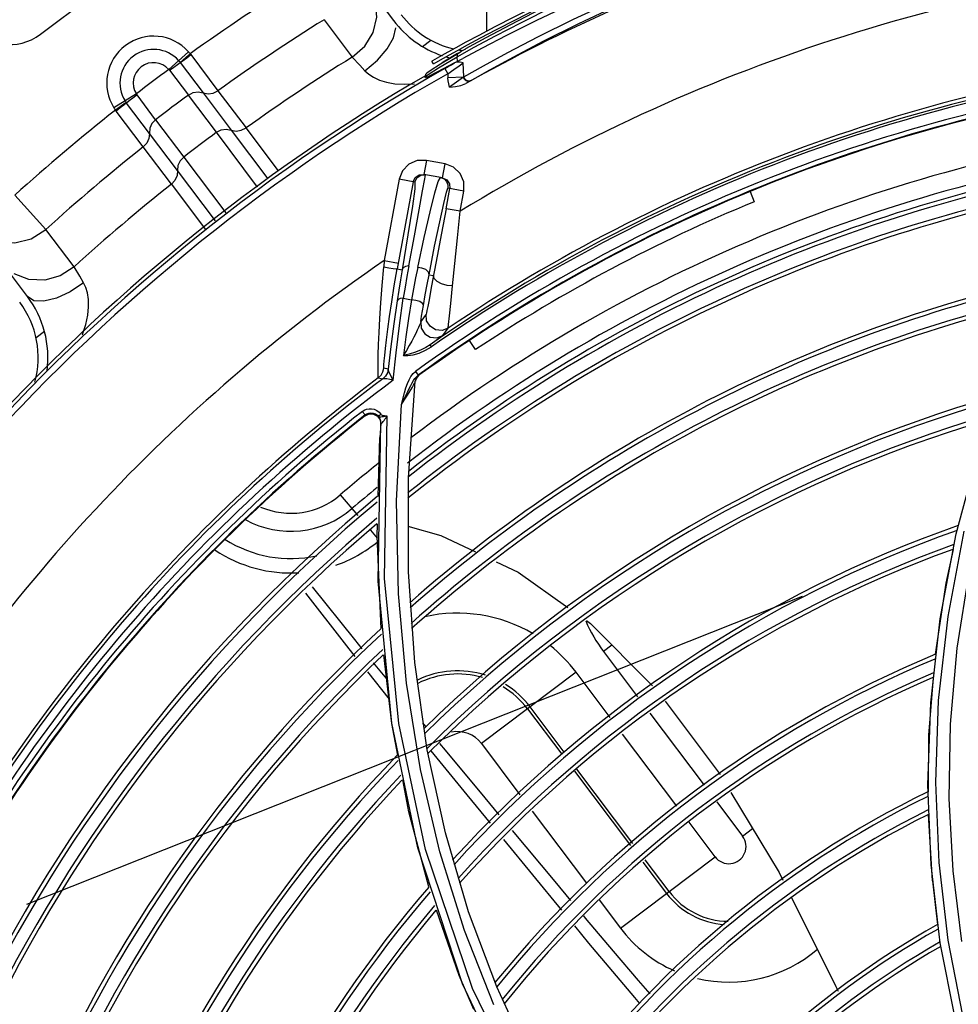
# Model space of a CAD drawing. Extents: x 40.7 to 137.4, y -250.8 to -221.5.
# Tile 160 of 256: x 62.224 to 62.336, y -239.988 to -239.87. Entities that reach past the tile are written whole.
import ezdxf

# ---------------------------------------------------------------- set-up
doc = ezdxf.new("R2010")
doc.units = 0
doc.header["$MEASUREMENT"] = 0
doc.linetypes.add('DASHDOT2', pattern=[0.5, 0.25, -0.125, 0, -0.125])
doc.layers.get('0').update_dxf_attribs({"linetype": 'CONTINUOUS'})
doc.layers.add('AC-FRIGORÍFICA', color=20, linetype='DASHDOT2')

msp = doc.modelspace()

# ---------------------------------------------------------------- linework, layer by layer
at = {"color": 5}
msp.add_line((62.279638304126, -239.7693612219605), (62.279638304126, -239.8713705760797), dxfattribs=at)
at = {"color": 6, "linetype": 'Continuous'}
for p, q in [((62.24956679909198, -239.8449438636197), (62.26850544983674, -239.8700763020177)), ((62.22618794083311, -239.8717328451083), (62.23788776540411, -239.8629163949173)), ((62.26017720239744, -239.869978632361), (62.26354538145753, -239.8744675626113)), ((62.27197382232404, -239.8731973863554), (62.27298178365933, -239.872437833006)), ((62.27717580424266, -239.8726884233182), (62.27595773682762, -239.8733559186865)), ((62.27616452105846, -239.8736601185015), (62.27738842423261, -239.8729896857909)), ((62.2795508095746, -239.8721578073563), (62.27713857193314, -239.8734831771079)), ((62.24157023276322, -239.8759320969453), (62.24393184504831, -239.8738148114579)), ((62.24422234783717, -239.8741668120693), (62.24414132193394, -239.8740609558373)), ((62.24422234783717, -239.8741668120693), (62.2474632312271, -239.8784863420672)), ((62.27414093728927, -239.8752651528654), (62.27628071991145, -239.8739703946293)), ((62.27597405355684, -239.8741658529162), (62.27440587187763, -239.8750967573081)), ((62.27618668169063, -239.8740269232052), (62.27447117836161, -239.8750562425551)), ((62.27520982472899, -239.8741895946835), (62.27616452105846, -239.8736601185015)), ((62.27612306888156, -239.8744168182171), (62.27817749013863, -239.873283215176)), ((62.27628056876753, -239.8739701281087), (62.27656655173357, -239.8738061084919)), ((62.27656655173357, -239.8738061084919), (62.27685537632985, -239.8736422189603)), ((62.27912707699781, -239.8733945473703), (62.27679575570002, -239.8746461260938)), ((62.27685537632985, -239.8736422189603), (62.27715298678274, -239.8734746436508)), ((62.24295054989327, -239.8751129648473), (62.24569861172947, -239.8787375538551)), ((62.26354538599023, -239.8744675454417), (62.26445360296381, -239.875434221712)), ((62.26445360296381, -239.875434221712), (62.26508297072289, -239.8761012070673)), ((62.27291536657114, -239.8760828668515), (62.27414093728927, -239.8752651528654)), ((62.27317147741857, -239.8749151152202), (62.27310157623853, -239.8749533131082)), ((62.27328365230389, -239.8752710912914), (62.27310157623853, -239.8749533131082)), ((62.27328365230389, -239.8752710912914), (62.27357003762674, -239.8751110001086)), ((62.27582474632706, -239.8751650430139), (62.27377559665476, -239.8762456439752)), ((62.27388655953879, -239.8757438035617), (62.27612307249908, -239.8744168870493)), ((62.27440587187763, -239.8750967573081), (62.27423534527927, -239.8752091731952)), ((62.27466988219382, -239.8749385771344), (62.275605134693, -239.8743840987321)), ((62.27544495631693, -239.8753748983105), (62.27582249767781, -239.8751656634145)), ((62.2757227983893, -239.8759461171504), (62.27636038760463, -239.8754983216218)), ((62.27615320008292, -239.8749905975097), (62.27582474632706, -239.8751650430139)), ((62.27615320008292, -239.8749905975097), (62.27612307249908, -239.8744168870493)), ((62.27636038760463, -239.8754983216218), (62.27686332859, -239.8751546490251)), ((62.27695015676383, -239.876808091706), (62.27686332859, -239.8751546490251)), ((62.27695012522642, -239.8768079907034), (62.27928623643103, -239.8754940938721)), ((62.24166528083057, -239.8760424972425), (62.24392186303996, -239.8790096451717)), ((62.27229561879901, -239.8767995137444), (62.27264097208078, -239.8765600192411)), ((62.27234670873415, -239.8765553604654), (62.27229569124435, -239.8767995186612)), ((62.27249698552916, -239.8763784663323), (62.27234670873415, -239.8765553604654)), ((62.27301522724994, -239.8760135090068), (62.2724981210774, -239.8763776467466)), ((62.27377559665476, -239.8762456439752), (62.27260686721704, -239.8768356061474)), ((62.27264097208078, -239.8765600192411), (62.27388655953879, -239.8757438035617)), ((62.27337938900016, -239.8757734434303), (62.27301522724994, -239.8760135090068)), ((62.27464216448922, -239.8758263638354), (62.27500383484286, -239.8764633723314)), ((62.27500376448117, -239.8764632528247), (62.2757227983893, -239.8759461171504)), ((62.27500391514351, -239.8764633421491), (62.27502962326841, -239.8769556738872)), ((62.27230134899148, -239.8769086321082), (62.27229428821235, -239.8767741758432)), ((62.27260686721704, -239.8768356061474), (62.27230297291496, -239.8769395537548)), ((62.2768800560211, -239.8768584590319), (62.27502962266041, -239.8769556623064)), ((62.27695015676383, -239.876808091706), (62.2768800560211, -239.8768584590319)), ((62.27706446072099, -239.877061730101), (62.27695012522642, -239.8768079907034)), ((62.27733462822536, -239.8775438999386), (62.2771650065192, -239.8776416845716)), ((62.27772755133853, -239.8773162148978), (62.27733462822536, -239.8775438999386)), ((62.22463110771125, -239.9031379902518), (62.2056924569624, -239.8780055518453)), ((62.23768446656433, -239.8788603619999), (62.23499831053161, -239.880546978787)), ((62.23999454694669, -239.8819690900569), (62.23776433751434, -239.8789820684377)), ((62.2472868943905, -239.8834745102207), (62.24392207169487, -239.879009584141)), ((62.24569891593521, -239.8787377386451), (62.24906359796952, -239.8832028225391)), ((62.24746318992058, -239.8784863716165), (62.25082844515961, -239.8829526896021)), ((62.23647516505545, -239.8799036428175), (62.23517712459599, -239.8808159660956)), ((62.23924325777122, -239.8836020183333), (62.2365167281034, -239.8799611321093)), ((62.2351771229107, -239.8808159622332), (62.235256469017, -239.8809229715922)), ((62.23851538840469, -239.8852290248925), (62.235256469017, -239.8809229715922)), ((62.23999454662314, -239.8819690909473), (62.24335908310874, -239.886434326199)), ((62.24260806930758, -239.8880674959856), (62.23924334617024, -239.8836023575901)), ((62.25221328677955, -239.8900519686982), (62.24728710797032, -239.8834748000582)), ((62.24906378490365, -239.8832031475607), (62.25345132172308, -239.8890588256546)), ((62.25471817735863, -239.888086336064), (62.25082845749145, -239.8829526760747)), ((62.24188112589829, -239.8896949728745), (62.23851541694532, -239.8852289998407)), ((62.24335913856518, -239.8864347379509), (62.24841285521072, -239.893100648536)), ((62.24717502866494, -239.8940936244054), (62.24260833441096, -239.8880678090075)), ((62.24188116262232, -239.8896949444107), (62.24592754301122, -239.8950943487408)), ((62.22683280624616, -239.8951054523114), (62.22312642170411, -239.890998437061)), ((62.2302194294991, -239.899580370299), (62.22683279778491, -239.8951054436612)), ((62.22667527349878, -239.9073322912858), (62.22566731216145, -239.908091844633))]:
    msp.add_line(p, q, dxfattribs=at)
at = {"color": 155}
for p, q in [((62.27244644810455, -239.8868454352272), (62.27213922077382, -239.8885267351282)), ((62.27467527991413, -239.8872527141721), (62.27244658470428, -239.8868454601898)), ((62.27436818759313, -239.8889340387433), (62.27467541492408, -239.8872527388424)), ((62.26917918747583, -239.8891026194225), (62.2674021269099, -239.8988275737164)), ((62.27086020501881, -239.889409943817), (62.26895560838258, -239.8998341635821)), ((62.27106331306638, -239.8894470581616), (62.26917916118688, -239.8891027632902)), ((62.27157176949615, -239.8885728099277), (62.27213922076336, -239.8885267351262)), ((62.27178462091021, -239.8886062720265), (62.27234148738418, -239.888563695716)), ((62.27436818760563, -239.8889340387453), (62.27213922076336, -239.8885267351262)), ((62.27224476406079, -239.8890578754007), (62.27234148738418, -239.888563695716)), ((62.27387515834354, -239.8893512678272), (62.27414934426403, -239.888894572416)), ((62.27436818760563, -239.8889340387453), (62.27488267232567, -239.889177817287)), ((62.27488267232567, -239.889177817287), (62.27520613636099, -239.8896458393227)), ((62.27520613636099, -239.8896458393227), (62.27525219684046, -239.890212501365)), ((62.27481096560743, -239.8926271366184), (62.27525219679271, -239.8902125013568)), ((62.27693323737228, -239.8905196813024), (62.27503310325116, -239.8901724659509)), ((62.27649200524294, -239.8929343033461), (62.27693326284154, -239.8905195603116)), ((62.31122844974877, -239.8905604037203), (62.31174109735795, -239.8917951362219)), ((62.27649200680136, -239.8929343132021), (62.27481096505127, -239.8926271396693)), ((62.2674021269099, -239.8988275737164), (62.26732705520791, -239.8996031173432)), ((62.2674021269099, -239.8988275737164), (62.26908317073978, -239.8991347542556)), ((62.26895560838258, -239.8998341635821), (62.26953479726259, -239.8999399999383)), ((62.27275941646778, -239.9005292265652), (62.27331021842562, -239.9006298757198)), ((62.27307185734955, -239.9018757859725), (62.27272444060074, -239.9037260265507)), ((62.26921513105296, -239.9066264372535), (62.26967890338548, -239.9033603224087)), ((62.26967890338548, -239.9033603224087), (62.27066719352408, -239.9035596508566)), ((62.27240948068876, -239.905264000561), (62.27177106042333, -239.9061550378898)), ((62.2744225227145, -239.9078198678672), (62.27505201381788, -239.9069429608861)), ((62.27388637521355, -239.9082161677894), (62.27289082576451, -239.9089242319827)), ((62.2783493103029, -239.9095151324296), (62.27761415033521, -239.9083984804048)), ((62.27306119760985, -239.9091654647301), (62.27289269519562, -239.9089229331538)), ((62.26736299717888, -239.9113137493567), (62.26739875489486, -239.9108542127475)), ((62.26723583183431, -239.91218038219), (62.26735106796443, -239.9117281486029)), ((62.2678813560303, -239.911835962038), (62.26735106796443, -239.9117281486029)), ((62.26788180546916, -239.9118330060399), (62.26776826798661, -239.9122853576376)), ((62.26667924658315, -239.9129020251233), (62.26720778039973, -239.9130113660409)), ((62.26721259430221, -239.9130098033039), (62.26720778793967, -239.9130113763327)), ((62.27028705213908, -239.9248886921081), (62.27111339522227, -239.9132786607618)), ((62.27058994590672, -239.9127149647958), (62.27084337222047, -239.9123816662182)), ((62.27084337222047, -239.9123816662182), (62.27112805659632, -239.9121309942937)), ((62.27108185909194, -239.9133904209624), (62.27111349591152, -239.9132786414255)), ((62.27118831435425, -239.9129807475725), (62.27111338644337, -239.9132787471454)), ((62.27117947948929, -239.9130630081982), (62.27112460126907, -239.9132815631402)), ((62.2711250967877, -239.9121293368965), (62.27144834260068, -239.9125783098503)), ((62.27134275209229, -239.9127152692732), (62.27118831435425, -239.9129807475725)), ((62.27124757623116, -239.9127522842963), (62.27144742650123, -239.9125789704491)), ((62.27156465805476, -239.9125029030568), (62.27134275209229, -239.9127152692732)), ((62.27155570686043, -239.9125848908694), (62.27156465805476, -239.9125029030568)), ((62.26945335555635, -239.9160695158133), (62.26982620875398, -239.9146900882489)), ((62.26477060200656, -239.9169105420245), (62.26500244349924, -239.916754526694)), ((62.26510727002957, -239.9173426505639), (62.26476597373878, -239.9169071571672)), ((62.26510013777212, -239.9174347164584), (62.26558400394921, -239.9172108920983)), ((62.26510728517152, -239.917342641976), (62.26510021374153, -239.9174346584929)), ((62.2668882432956, -239.917905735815), (62.2669566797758, -239.9183336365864)), ((62.26703321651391, -239.917333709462), (62.26698822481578, -239.9172594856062)), ((62.26740444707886, -239.9369456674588), (62.2677417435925, -239.9174813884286)), ((62.26760462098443, -239.9176700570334), (62.26773736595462, -239.9174780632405)), ((62.26666211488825, -239.937268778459), (62.26698056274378, -239.9183298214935)), ((62.26666163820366, -239.9271234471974), (62.26686152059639, -239.9200464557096)), ((62.3359522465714, -239.9315664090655), (62.33873634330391, -239.921222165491)), ((62.27028270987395, -239.9361251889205), (62.27028705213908, -239.9248886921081)), ((62.26211941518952, -239.9269249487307), (62.26421127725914, -239.9293669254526)), ((62.26652793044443, -239.9318574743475), (62.26657000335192, -239.9303678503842)), ((62.2656534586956, -239.9310500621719), (62.26573055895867, -239.9311400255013)), ((62.26573055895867, -239.9311400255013), (62.26636322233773, -239.9318783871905)), ((62.26636322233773, -239.9318783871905), (62.26653776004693, -239.9320821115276)), ((62.26701337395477, -239.9429513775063), (62.26652793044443, -239.9318574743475)), ((62.33401566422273, -239.9417789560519), (62.3359522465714, -239.9315664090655)), ((62.33496101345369, -239.9414939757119), (62.33690531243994, -239.9312699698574)), ((62.27105213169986, -239.946988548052), (62.27028270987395, -239.9361251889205)), ((62.3360471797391, -239.9452901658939), (62.33752269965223, -239.9360273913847)), ((62.26831036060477, -239.9542826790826), (62.26666211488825, -239.937268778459)), ((62.33383375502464, -239.9515391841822), (62.33496101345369, -239.9414939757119)), ((62.33289075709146, -239.9518195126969), (62.33401566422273, -239.9417789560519)), ((62.29468277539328, -239.9449178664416), (62.29366449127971, -239.9456851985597)), ((62.29366459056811, -239.9456853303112), (62.29775644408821, -239.9511154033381)), ((62.26768896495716, -239.9489551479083), (62.26611142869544, -239.9470247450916)), ((62.27255115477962, -239.9574477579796), (62.27105213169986, -239.946988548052)), ((62.2680310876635, -239.9513999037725), (62.26540980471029, -239.9481222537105)), ((62.29037650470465, -239.9481633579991), (62.27903994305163, -239.9567060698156)), ((62.29446896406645, -239.9535942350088), (62.29037714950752, -239.948164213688)), ((62.28455529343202, -239.9525499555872), (62.28865929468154, -239.9579961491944)), ((62.2889548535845, -239.9577519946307), (62.28486115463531, -239.9523194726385)), ((62.29921960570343, -239.9530570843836), (62.30572245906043, -239.9616866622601)), ((62.27140622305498, -239.9692211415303), (62.26831036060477, -239.9542826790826)), ((62.27240991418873, -239.9546915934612), (62.27202879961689, -239.9542306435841)), ((62.3024756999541, -239.964219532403), (62.29595792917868, -239.9555701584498)), ((62.27903991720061, -239.9567060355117), (62.28366155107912, -239.9628391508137)), ((62.27472057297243, -239.9674145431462), (62.27255115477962, -239.9574477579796)), ((62.29018370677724, -239.9600191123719), (62.29690071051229, -239.9689328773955)), ((62.29719363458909, -239.9686852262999), (62.29048709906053, -239.9597853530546)), ((62.30724425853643, -239.9637061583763), (62.31033499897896, -239.9678077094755)), ((62.28513828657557, -239.964798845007), (62.29164943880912, -239.9734394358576)), ((62.30704677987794, -239.9702855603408), (62.30392286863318, -239.9661399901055)), ((62.3330976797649, -239.9731727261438), (62.33262076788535, -239.9652043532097)), ((62.27750742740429, -239.9768778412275), (62.27472057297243, -239.9674145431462)), ((62.28786361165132, -239.9732437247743), (62.28276812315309, -239.9671436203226)), ((62.31033499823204, -239.9678077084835), (62.31153794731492, -239.9669012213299)), ((62.28866735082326, -239.9766675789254), (62.28170979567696, -239.968190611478)), ((62.27677629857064, -239.9855110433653), (62.27140622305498, -239.9692211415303)), ((62.29571021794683, -239.9788282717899), (62.30704677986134, -239.9702855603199)), ((62.29839180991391, -239.9709116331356), (62.30122556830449, -239.9746721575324)), ((62.30153142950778, -239.9744416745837), (62.29868242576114, -239.9706609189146)), ((62.33402593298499, -239.9805783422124), (62.33293090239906, -239.9712492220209)), ((62.33661340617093, -239.9804443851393), (62.33555847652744, -239.9719783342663)), ((62.28974866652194, -239.9754970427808), (62.28786361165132, -239.9732437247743)), ((62.2931513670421, -239.9754325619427), (62.29570958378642, -239.9788274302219)), ((62.28087865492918, -239.9858689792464), (62.27750742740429, -239.9768778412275)), ((62.33674691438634, -239.9892859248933), (62.33497549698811, -239.9802548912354)), ((62.33579355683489, -239.9896172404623), (62.33402593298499, -239.9805783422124)), ((62.28397528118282, -240.0006375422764), (62.27677629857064, -239.9855110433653)), ((62.28486641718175, -239.9945164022), (62.28087865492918, -239.9858689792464))]:
    msp.add_line(p, q, dxfattribs=at)
at = {"color": 6, "linetype": 'Continuous'}
for points in [[(62.27817749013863, -239.873283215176), (62.28072924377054, -239.8719164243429), (62.28383591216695, -239.8703071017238), (62.28756197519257, -239.868457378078), (62.29198309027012, -239.8663731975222), (62.2971945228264, -239.8640653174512), (62.30331158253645, -239.8615546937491), (62.31046596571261, -239.8588806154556), (62.31881890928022, -239.8561038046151), (62.32858623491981, -239.853310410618), (62.33937007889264, -239.8507729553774), (62.3506034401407, -239.8487190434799), (62.36214444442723, -239.8472188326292)], [(62.37352587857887, -239.8472006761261), (62.36148055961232, -239.8481558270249), (62.34949797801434, -239.8497602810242), (62.33785083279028, -239.8519509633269), (62.32684988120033, -239.8546097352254), (62.31695515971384, -239.857508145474), (62.30844514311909, -239.860400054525), (62.30123524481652, -239.8631496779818), (62.29512270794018, -239.8657036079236), (62.28996982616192, -239.8680200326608), (62.28564983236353, -239.8700822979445), (62.2820595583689, -239.8718776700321), (62.27912707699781, -239.8733945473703)], [(62.34965592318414, -239.8483805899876), (62.33795382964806, -239.8505871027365), (62.32696209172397, -239.8532585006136), (62.31716964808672, -239.856145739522), (62.30882167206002, -239.8590007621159), (62.30168888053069, -239.8617399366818), (62.29561093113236, -239.8643010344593), (62.29046367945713, -239.8666405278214), (62.28613111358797, -239.8687368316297), (62.28251983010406, -239.8705770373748), (62.2795508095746, -239.8721578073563)], [(62.27772755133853, -239.8773162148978), (62.28003043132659, -239.8759992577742), (62.28291720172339, -239.8744114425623), (62.28645659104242, -239.8725508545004), (62.29072464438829, -239.8704241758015), (62.29582038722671, -239.868042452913), (62.30186128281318, -239.8654289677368), (62.30898022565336, -239.8626267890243), (62.31737451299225, -239.8596898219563), (62.32719706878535, -239.8567338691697), (62.33817015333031, -239.8540174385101), (62.34973098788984, -239.8517979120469), (62.36159114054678, -239.8501841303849), (62.3736317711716, -239.8492171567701)], [(62.27928623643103, -239.8754940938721), (62.2822061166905, -239.8739091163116), (62.28578021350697, -239.8720494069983), (62.29008794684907, -239.8699196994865), (62.29522555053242, -239.8675325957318), (62.30131005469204, -239.864911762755), (62.30848851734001, -239.8620952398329), (62.31695383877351, -239.859140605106), (62.32684758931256, -239.8561686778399), (62.33790241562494, -239.853435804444), (62.34957813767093, -239.851197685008), (62.36152028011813, -239.84957618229), (62.3735997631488, -239.8486076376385)], [(62.30729536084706, -239.8590341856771), (62.30277330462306, -239.8607528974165), (62.29865278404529, -239.8624165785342), (62.29488408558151, -239.8640216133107), (62.29144329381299, -239.8655581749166), (62.28831676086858, -239.8670145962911), (62.28548026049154, -239.868386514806), (62.28291557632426, -239.8696691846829), (62.28063466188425, -239.870844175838), (62.27871528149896, -239.8718582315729), (62.27717580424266, -239.8726884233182)], [(62.27738842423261, -239.8729896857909), (62.27893667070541, -239.872155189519), (62.28084617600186, -239.8711468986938), (62.28311381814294, -239.8699792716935), (62.28567944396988, -239.8686966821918), (62.28852274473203, -239.8673222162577), (62.29165605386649, -239.8658636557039), (62.29509764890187, -239.8643280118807), (62.29887049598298, -239.8627227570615), (62.303002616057, -239.8610563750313)], [(62.26354538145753, -239.8744675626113), (62.26504775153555, -239.8731481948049), (62.26604902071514, -239.8715282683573), (62.2665116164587, -239.8696845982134), (62.26633970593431, -239.8677951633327), (62.26550386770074, -239.8660930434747)], [(62.26508299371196, -239.8761012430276), (62.26657607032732, -239.8748436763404), (62.26776204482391, -239.8734762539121), (62.26852218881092, -239.8721380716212), (62.26877948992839, -239.8709646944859)], [(62.24295009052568, -239.8751122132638), (62.24328137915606, -239.8748729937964), (62.24372322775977, -239.8745448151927), (62.24422256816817, -239.8741670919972)], [(62.24295354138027, -239.8751098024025), (62.24325667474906, -239.8748401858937), (62.2436737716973, -239.8744742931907), (62.24414132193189, -239.8740609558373)], [(62.24414132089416, -239.8740609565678), (62.24407291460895, -239.8739776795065), (62.24400306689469, -239.8738956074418), (62.24393178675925, -239.8738147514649)], [(62.27595773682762, -239.8733559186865), (62.2750081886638, -239.8738826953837), (62.27428350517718, -239.8742883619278), (62.27317147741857, -239.8749151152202)], [(62.27357003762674, -239.8751110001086), (62.27447852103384, -239.8745988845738), (62.27520982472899, -239.8741895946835)], [(62.27628071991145, -239.8739703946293), (62.27617566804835, -239.8740667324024), (62.27611509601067, -239.8742252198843), (62.27612337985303, -239.8744167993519)], [(62.24166527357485, -239.8760424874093), (62.24216372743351, -239.8756715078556), (62.24260943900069, -239.8753490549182), (62.24295054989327, -239.8751129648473)], [(62.24275117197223, -239.8748736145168), (62.24281921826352, -239.87495134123), (62.24288554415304, -239.8750310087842), (62.24295036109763, -239.8751131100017)], [(62.27464220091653, -239.8758263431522), (62.27505255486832, -239.8755944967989), (62.27544495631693, -239.8753748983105)], [(62.27686332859, -239.8751546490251), (62.27647573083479, -239.8750664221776), (62.27612434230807, -239.8750674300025), (62.27581970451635, -239.8751653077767)], [(62.27615032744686, -239.8749908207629), (62.2765913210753, -239.8747581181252), (62.27679389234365, -239.8746462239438)], [(62.24157030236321, -239.8759321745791), (62.24160377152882, -239.8759680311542), (62.2416353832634, -239.8760048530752), (62.24166528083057, -239.8760424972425)], [(62.26508297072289, -239.8761012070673), (62.26552881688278, -239.8765045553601), (62.26610219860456, -239.8768826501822), (62.26681877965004, -239.8772129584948), (62.26768142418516, -239.877473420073), (62.26868192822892, -239.8776439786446), (62.26981285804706, -239.8777144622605), (62.27101918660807, -239.8776788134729)], [(62.27520151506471, -239.8780633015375), (62.27511848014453, -239.8776805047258), (62.2750611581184, -239.8773119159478), (62.27502962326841, -239.8769556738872)], [(62.27688005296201, -239.8768584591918), (62.27634844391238, -239.8772726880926), (62.27578560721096, -239.8776705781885), (62.27520151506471, -239.8780633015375)], [(62.27520151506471, -239.8780633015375), (62.27592723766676, -239.8779957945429), (62.27659170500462, -239.8778690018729), (62.27716516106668, -239.8776416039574)], [(62.27763947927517, -239.8773674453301), (62.27743780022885, -239.8774041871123), (62.27721528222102, -239.877322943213), (62.27701078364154, -239.8771286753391), (62.27687999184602, -239.8768585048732)], [(62.27772812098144, -239.8773150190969), (62.27749823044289, -239.8773552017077), (62.27725445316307, -239.8772562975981), (62.27706446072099, -239.877061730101)], [(62.23776441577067, -239.8789821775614), (62.23726607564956, -239.8793623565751), (62.23683324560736, -239.8797019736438), (62.23651692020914, -239.8799610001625)], [(62.23776433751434, -239.8789820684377), (62.23773575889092, -239.8789419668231), (62.23770910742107, -239.8789014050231), (62.23768446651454, -239.878860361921)], [(62.24392207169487, -239.879009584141), (62.24448301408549, -239.8787180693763), (62.24509823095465, -239.8786217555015), (62.24569891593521, -239.8787377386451)], [(62.24569873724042, -239.8787376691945), (62.2462861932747, -239.8788552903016), (62.24689870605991, -239.8787680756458), (62.24746318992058, -239.8784863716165)], [(62.23649623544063, -239.879932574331), (62.2361954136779, -239.8802137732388), (62.23575796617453, -239.8805471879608), (62.23525626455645, -239.8809227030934)], [(62.23651692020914, -239.8799610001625), (62.23645129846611, -239.8798698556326), (62.23639324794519, -239.8797842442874), (62.23634139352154, -239.8797037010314)], [(62.23499830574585, -239.8805469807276), (62.2350563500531, -239.8806376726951), (62.23511596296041, -239.880727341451), (62.23517712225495, -239.8808159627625)], [(62.23999454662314, -239.8819690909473), (62.2395595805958, -239.8824281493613), (62.2392974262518, -239.882992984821), (62.23924334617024, -239.8836023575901)], [(62.23924333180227, -239.8836020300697), (62.23919480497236, -239.8841997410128), (62.2389421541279, -239.8847644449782), (62.23851541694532, -239.8852289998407)], [(62.2472868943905, -239.8834745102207), (62.24784818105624, -239.8831830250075), (62.24846360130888, -239.8830868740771), (62.24906359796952, -239.8832028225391)], [(62.24906394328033, -239.8832029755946), (62.2496517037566, -239.8833213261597), (62.25026411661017, -239.8832344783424), (62.25082844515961, -239.8829526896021)], [(62.24335908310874, -239.886434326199), (62.2429240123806, -239.8868936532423), (62.24266198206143, -239.8874586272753), (62.24260806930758, -239.8880674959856)], [(62.24260808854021, -239.8880676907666), (62.24256012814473, -239.8886659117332), (62.24230771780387, -239.8892304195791), (62.24188112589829, -239.8896949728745)], [(62.21958721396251, -239.8959010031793), (62.22123831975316, -239.8965899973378), (62.22312668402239, -239.8967159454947), (62.22507103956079, -239.8962169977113), (62.22683279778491, -239.8951054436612)], [(62.2302194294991, -239.899580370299), (62.22853712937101, -239.9006609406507), (62.22670402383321, -239.9011769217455), (62.22480427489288, -239.9011134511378), (62.22303536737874, -239.9004274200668)], [(62.23136598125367, -239.9015087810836), (62.23089877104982, -239.9007206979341), (62.23021942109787, -239.8995804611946)], [(62.23136597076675, -239.9015087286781), (62.22974537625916, -239.9025973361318), (62.22810391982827, -239.9033604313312), (62.22660803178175, -239.9037222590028), (62.22540925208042, -239.9036461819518), (62.22463104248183, -239.903137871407)], [(62.23120881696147, -239.9077525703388), (62.23122993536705, -239.9077008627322), (62.23161250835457, -239.9065019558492), (62.23185653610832, -239.9053963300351), (62.23196863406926, -239.9043882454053), (62.23195653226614, -239.9034875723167), (62.23183693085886, -239.9027068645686), (62.23163141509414, -239.9020499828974), (62.23136598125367, -239.9015087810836)]]:
    msp.add_lwpolyline(points, dxfattribs=at)
at = {"color": 155}
for points in [[(62.27244658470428, -239.8868454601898), (62.2713421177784, -239.8868644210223), (62.27034532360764, -239.8872974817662), (62.26958759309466, -239.8880765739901), (62.26917918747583, -239.8891026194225)], [(62.27693326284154, -239.8905195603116), (62.2769141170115, -239.889415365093), (62.27648088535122, -239.8884186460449), (62.2757016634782, -239.8876610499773), (62.27467527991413, -239.8872527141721)], [(62.27106331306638, -239.8894470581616), (62.27103967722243, -239.8902294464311), (62.27076127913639, -239.8923297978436), (62.27022788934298, -239.8957655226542), (62.26953479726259, -239.8999399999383)], [(62.27034314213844, -239.8994783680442), (62.2710010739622, -239.8958625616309), (62.27156745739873, -239.8927513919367), (62.27198486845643, -239.8904658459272), (62.27224476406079, -239.8890578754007)], [(62.27086020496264, -239.8894099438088), (62.27110369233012, -239.8888961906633), (62.27157176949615, -239.8885728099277)], [(62.27106331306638, -239.8894470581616), (62.27131529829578, -239.8889232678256), (62.27178462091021, -239.8886062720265)], [(62.27141049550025, -239.8996736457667), (62.27217768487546, -239.8960600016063), (62.27287783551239, -239.8929821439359), (62.27344899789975, -239.8907259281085), (62.27387515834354, -239.8893512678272)], [(62.27414993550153, -239.8888941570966), (62.27455785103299, -239.8890581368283), (62.27486381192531, -239.8893614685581)], [(62.27486381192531, -239.8893614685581), (62.27502716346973, -239.8897472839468), (62.27503310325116, -239.8901724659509)], [(62.27275941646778, -239.9005292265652), (62.27343452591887, -239.8971273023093), (62.27404091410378, -239.894184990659), (62.2745204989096, -239.8919934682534), (62.27485443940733, -239.8906388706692), (62.27503310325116, -239.8901724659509)], [(62.27481096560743, -239.8926271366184), (62.27427055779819, -239.895558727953), (62.27375383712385, -239.8983121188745), (62.27307185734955, -239.9018757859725)], [(62.27558791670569, -239.9018554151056), (62.27586539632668, -239.8991817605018), (62.27617573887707, -239.896117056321), (62.27649201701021, -239.8929343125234)], [(62.26664899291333, -239.9118543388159), (62.26665466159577, -239.9110962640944), (62.26667315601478, -239.9101201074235), (62.26670810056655, -239.90891476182), (62.26676590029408, -239.9074696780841), (62.26685165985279, -239.9057876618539), (62.26697168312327, -239.9038881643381), (62.26712963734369, -239.9018104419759), (62.26732705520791, -239.8996031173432)], [(62.26732705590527, -239.8996031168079), (62.26793718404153, -239.8997086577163), (62.2684510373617, -239.8997884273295), (62.26881414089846, -239.8998336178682), (62.26895562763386, -239.8998341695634)], [(62.268288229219, -239.9037970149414), (62.26859662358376, -239.9018845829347), (62.26895576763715, -239.8998341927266)], [(62.2695349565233, -239.8999400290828), (62.2693342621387, -239.9011393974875), (62.26913269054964, -239.9023864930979), (62.26893199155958, -239.9036765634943)], [(62.27034323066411, -239.8994785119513), (62.26994807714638, -239.8995506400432), (62.26966910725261, -239.8997120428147), (62.26953479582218, -239.8999400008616)], [(62.27034318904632, -239.8994783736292), (62.27011911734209, -239.9007320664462), (62.26989682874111, -239.9020277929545), (62.26967746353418, -239.9033599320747)], [(62.27141016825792, -239.899673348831), (62.27115724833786, -239.9009266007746), (62.27090877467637, -239.9022237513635), (62.27066589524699, -239.9035594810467)], [(62.27275923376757, -239.9005290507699), (62.27267954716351, -239.9002116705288), (62.27236390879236, -239.899920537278), (62.27191396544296, -239.8997335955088), (62.27141049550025, -239.8996736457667)], [(62.27208640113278, -239.9042233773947), (62.27230773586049, -239.902947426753), (62.27253268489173, -239.9017144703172), (62.27275942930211, -239.9005291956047)], [(62.2755879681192, -239.9018555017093), (62.27492090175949, -239.9018184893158), (62.27426775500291, -239.9016409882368), (62.27373044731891, -239.9013518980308), (62.27339296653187, -239.9009963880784), (62.27331021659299, -239.9006298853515)], [(62.27505220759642, -239.906943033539), (62.27511384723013, -239.9065183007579), (62.2752242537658, -239.9054683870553), (62.27537136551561, -239.9039784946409), (62.27558791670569, -239.9018554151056)], [(62.26739875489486, -239.9108542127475), (62.26745837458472, -239.9102106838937), (62.26754541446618, -239.9093737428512), (62.26766540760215, -239.908324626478), (62.26782556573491, -239.9070423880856), (62.26803167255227, -239.9055280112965), (62.268288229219, -239.9037970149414)], [(62.26893199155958, -239.9036765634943), (62.26853689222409, -239.9064109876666), (62.26818706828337, -239.9091301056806), (62.26788163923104, -239.9118329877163)], [(62.26967746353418, -239.9033599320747), (62.26931329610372, -239.9034031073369), (62.26905118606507, -239.9035130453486), (62.26893218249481, -239.9036765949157)], [(62.27066719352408, -239.9035596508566), (62.27031013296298, -239.9057733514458), (62.26998196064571, -239.9079918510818), (62.26968255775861, -239.9102147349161)], [(62.27208636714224, -239.9042233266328), (62.27198301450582, -239.90398537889), (62.27164254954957, -239.9037616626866), (62.27117520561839, -239.9036131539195), (62.27066593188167, -239.9035594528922)], [(62.27272444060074, -239.9037260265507), (62.27260417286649, -239.9043599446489), (62.2725136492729, -239.9048191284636), (62.27244977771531, -239.9051157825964), (62.27240969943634, -239.9052639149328)], [(62.27177128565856, -239.9061549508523), (62.27187369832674, -239.9055119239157), (62.27197873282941, -239.9048680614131), (62.27208640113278, -239.9042233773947)], [(62.27177100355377, -239.906154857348), (62.27172121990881, -239.9063385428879), (62.27163158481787, -239.9065790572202), (62.27150932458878, -239.9068653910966), (62.27135708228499, -239.9071941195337), (62.27117267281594, -239.9075694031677), (62.27095103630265, -239.9079999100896), (62.2706888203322, -239.9084894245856), (62.27038742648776, -239.9090299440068), (62.27004937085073, -239.9096108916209), (62.26967992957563, -239.9102134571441)], [(62.27177106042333, -239.9061550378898), (62.27183753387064, -239.9069376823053), (62.27224660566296, -239.9076074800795), (62.27290833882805, -239.9080228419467), (62.2736892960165, -239.9081000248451), (62.2744225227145, -239.9078198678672)], [(62.27505201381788, -239.9069429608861), (62.27432068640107, -239.9072184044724), (62.27354038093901, -239.9071384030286), (62.27287820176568, -239.9067191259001), (62.27247173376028, -239.9060462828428), (62.27240948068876, -239.905264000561)], [(62.26847250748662, -239.9131858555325), (62.26881313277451, -239.909902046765), (62.26921513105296, -239.9066264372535)], [(62.27442311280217, -239.9078196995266), (62.27435642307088, -239.9078745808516), (62.27418035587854, -239.9080046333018), (62.27388637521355, -239.9082161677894)], [(62.27289061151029, -239.9089243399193), (62.27239737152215, -239.9092381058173), (62.2718143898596, -239.9095438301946), (62.27112240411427, -239.9098327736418), (62.27037311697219, -239.9100665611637), (62.26967977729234, -239.9102133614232)], [(62.26968255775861, -239.9102147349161), (62.27023981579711, -239.9102133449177), (62.27087832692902, -239.9101201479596), (62.27159254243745, -239.9099177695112), (62.27234500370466, -239.9095939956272), (62.27306309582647, -239.9091662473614)], [(62.2666792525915, -239.9129020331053), (62.26666320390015, -239.9127486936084), (62.26665314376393, -239.9124023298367), (62.26664899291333, -239.9118543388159)], [(62.26735102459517, -239.9117281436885), (62.26734793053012, -239.9116009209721), (62.26736299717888, -239.9113137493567)], [(62.26846896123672, -239.9131837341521), (62.26814524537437, -239.9125805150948), (62.26794309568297, -239.9121335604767), (62.26788181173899, -239.9118330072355)], [(62.26667924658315, -239.9129020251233), (62.26700516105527, -239.9125809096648), (62.26723583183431, -239.91218038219)], [(62.26776812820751, -239.9122827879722), (62.26753785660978, -239.9126854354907), (62.26720778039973, -239.9130113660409)], [(62.26846890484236, -239.9131836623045), (62.26805108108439, -239.9130836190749), (62.26770874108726, -239.9130239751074), (62.26745251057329, -239.9129974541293), (62.26728794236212, -239.9129954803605), (62.26721242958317, -239.9130099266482)], [(62.26776826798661, -239.9122853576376), (62.26753975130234, -239.912685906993), (62.26721267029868, -239.9130097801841)], [(62.26982620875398, -239.9146900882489), (62.26999723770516, -239.914107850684), (62.27017432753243, -239.9135857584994), (62.2703687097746, -239.9131196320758), (62.27058994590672, -239.9127149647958)], [(62.27057035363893, -239.9138027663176), (62.27073614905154, -239.9134895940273), (62.27089914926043, -239.9132105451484), (62.27106681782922, -239.9129645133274), (62.27124757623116, -239.9127522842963)], [(62.27155570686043, -239.9125848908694), (62.27133383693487, -239.9127974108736), (62.27117947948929, -239.9130630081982)], [(62.27156465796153, -239.912502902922), (62.27154975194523, -239.9125107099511), (62.27150914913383, -239.9125371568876), (62.27144745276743, -239.9125789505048)], [(62.27010407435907, -239.9151033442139), (62.27059315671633, -239.914322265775), (62.27077070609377, -239.9140209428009), (62.27090761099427, -239.9137645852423), (62.27101106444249, -239.9135544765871), (62.27108185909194, -239.9133904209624)], [(62.27020478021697, -239.9145449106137), (62.27039544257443, -239.9141526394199), (62.27057035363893, -239.9138027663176)], [(62.26944925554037, -239.9160666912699), (62.26974390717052, -239.9154910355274), (62.26999088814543, -239.9149875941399), (62.27020478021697, -239.9145449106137)], [(62.2694493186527, -239.9160666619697), (62.26979186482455, -239.9155758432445), (62.27010407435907, -239.9151033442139)], [(62.26500244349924, -239.916754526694), (62.26527268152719, -239.9166446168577), (62.26557029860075, -239.9165865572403), (62.26588437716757, -239.9165891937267), (62.26620056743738, -239.9166587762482), (62.26650114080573, -239.9167970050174), (62.26676803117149, -239.9169999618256), (62.26698822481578, -239.9172594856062)], [(62.28051923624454, -239.9879965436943), (62.27700814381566, -239.9790946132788), (62.27406031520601, -239.9696904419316), (62.27172638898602, -239.9598097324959), (62.27005462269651, -239.9494912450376), (62.26908760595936, -239.9387592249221), (62.268869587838, -239.9276157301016), (62.26945335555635, -239.9160695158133)], [(62.26510728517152, -239.917342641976), (62.26530691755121, -239.9172164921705), (62.26553634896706, -239.917130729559), (62.26579168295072, -239.9170940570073), (62.26606475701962, -239.9171174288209), (62.26633828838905, -239.9172104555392), (62.2665878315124, -239.9173748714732), (62.26679084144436, -239.9176044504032)], [(62.26558400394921, -239.9172108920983), (62.26611347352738, -239.9172263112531), (62.26657999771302, -239.917474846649), (62.2668882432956, -239.917905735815)], [(62.26679105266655, -239.9176043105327), (62.26678153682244, -239.9175017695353), (62.26685008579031, -239.9173778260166), (62.26698363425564, -239.9172561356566)], [(62.26698007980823, -239.9183298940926), (62.26697101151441, -239.918076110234), (62.26690691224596, -239.9178303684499), (62.26679084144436, -239.9176044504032)], [(62.2677371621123, -239.9174780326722), (62.2675176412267, -239.9175182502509), (62.26731478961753, -239.9175491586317), (62.26712567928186, -239.917567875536), (62.26696161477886, -239.9176181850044), (62.26684927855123, -239.9176398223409), (62.26679105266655, -239.9176043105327)], [(62.26698056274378, -239.9183298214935), (62.26698190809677, -239.9183601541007), (62.26699656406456, -239.9183768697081), (62.26703202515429, -239.9183661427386), (62.26709300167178, -239.9183175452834), (62.26717204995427, -239.9182357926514), (62.26726228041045, -239.9181289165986), (62.26736518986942, -239.9179974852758), (62.26748041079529, -239.9178433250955), (62.26760462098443, -239.9176700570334)], [(62.2677417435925, -239.9174813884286), (62.26764817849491, -239.9174752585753), (62.26754376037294, -239.917471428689), (62.26743083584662, -239.9174609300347), (62.26730891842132, -239.9174416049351), (62.26719387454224, -239.9174133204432), (62.26709548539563, -239.9173769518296), (62.26703321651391, -239.917333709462)], [(62.26697670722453, -239.918375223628), (62.26693735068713, -239.9189196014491), (62.2668988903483, -239.9194768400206), (62.26686149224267, -239.9200464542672)], [(62.27021793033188, -239.9306669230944), (62.27419297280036, -239.9317991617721), (62.2783263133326, -239.9337521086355)], [(62.33346823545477, -239.9460154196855), (62.33472825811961, -239.9375049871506), (62.33561461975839, -239.9334579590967)], [(62.28080881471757, -239.9349250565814), (62.2834253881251, -239.9361613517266), (62.28941262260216, -239.9404193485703)], [(62.26475458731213, -239.9453644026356), (62.2638528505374, -239.9442609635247), (62.25878707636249, -239.9379167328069)], [(62.31688903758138, -240.0373452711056), (62.30394316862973, -240.0258785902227), (62.29343318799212, -240.0135415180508), (62.28523749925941, -240.0009569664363), (62.27797115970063, -239.9860623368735), (62.27233448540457, -239.9694115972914), (62.26913115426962, -239.9543136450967), (62.26740444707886, -239.9369456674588)], [(62.2639206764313, -239.9462598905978), (62.26263810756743, -239.9446558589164), (62.25798495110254, -239.9386995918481)], [(62.2916124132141, -239.9419837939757), (62.29210546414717, -239.9423344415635), (62.29953086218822, -239.9497774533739)], [(62.26903899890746, -239.9581003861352), (62.26831461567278, -239.9543153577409), (62.26735150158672, -239.946063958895)], [(62.33555847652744, -239.9719783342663), (62.33509447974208, -239.9632887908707), (62.33524768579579, -239.9543865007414), (62.3360471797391, -239.9452901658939)], [(62.3325999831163, -239.962483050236), (62.33266266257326, -239.9557036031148), (62.33320194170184, -239.9488198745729)], [(62.30107323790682, -239.9516288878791), (62.30763191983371, -239.9604284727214), (62.30763657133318, -239.9604361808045)], [(62.33293090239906, -239.9712492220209), (62.33254072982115, -239.961653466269), (62.33289075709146, -239.9518195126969)], [(62.33497549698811, -239.9802548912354), (62.33387773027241, -239.9709437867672), (62.33348511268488, -239.9613654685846), (62.33383375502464, -239.9515391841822)], [(62.28118069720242, -239.9652431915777), (62.27947618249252, -239.9632025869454), (62.2747364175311, -239.9575054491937), (62.27407191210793, -239.9567017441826)], [(62.28012920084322, -239.9662621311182), (62.27733693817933, -239.9628543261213), (62.27302797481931, -239.957569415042)], [(62.27275678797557, -239.9738910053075), (62.27033578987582, -239.9648763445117), (62.26960789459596, -239.9610729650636)], [(62.30893040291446, -239.9625802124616), (62.31470888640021, -239.972155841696), (62.31517780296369, -239.9730983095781)], [(62.33309765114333, -239.9731727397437), (62.33343918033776, -239.9763433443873), (62.33371171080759, -239.9783983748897)], [(62.31619588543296, -239.9751445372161), (62.32151696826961, -239.9858392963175), (62.32178670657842, -239.9863910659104)], [(62.27814835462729, -239.9885825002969), (62.2763793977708, -239.9845098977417), (62.27364122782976, -239.9766684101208)], [(62.29925244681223, -239.9866956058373), (62.29788343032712, -239.9850876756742), (62.29487436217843, -239.9815763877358), (62.29153087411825, -239.9776274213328), (62.29130613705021, -239.977358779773)], [(62.29801375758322, -239.9878722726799), (62.29740958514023, -239.9871479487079), (62.2947835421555, -239.9840285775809), (62.29193141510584, -239.9806199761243), (62.29022435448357, -239.9785532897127)]]:
    msp.add_lwpolyline(points, dxfattribs=at)
at = {"color": 6, "linetype": 'Continuous'}
for centre, radius, start, end in [((62.22251441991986, -239.8668579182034), 0.006104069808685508, 127.000000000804, 306.9999999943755), ((62.38526041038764, -240.0706578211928), 0.2212235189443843, 109.0060446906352, 119.2502200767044), ((62.38526041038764, -240.0706578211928), 0.2420019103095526, 121.9352605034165, 125.6711428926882), ((62.27825530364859, -239.8627292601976), 0.01104836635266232, 217.0000000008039, 256.8274275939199), ((62.38526041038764, -240.0706578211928), 0.2364697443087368, 121.9352604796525, 125.6425374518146), ((62.27825530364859, -239.8627292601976), 0.01220813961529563, 217.0000000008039, 251.3257071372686), ((62.23975224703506, -239.8775619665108), 0.005613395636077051, 41.87818493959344, 212.1248369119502), ((62.23975224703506, -239.8775619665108), 0.004027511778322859, 41.874275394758, 212.125429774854), ((62.27825530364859, -239.8627292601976), 0.01104836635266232, 259.943354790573, 262.3392368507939), ((62.23975224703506, -239.8775619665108), 0.002441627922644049, 41.87457242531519, 212.1254275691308), ((62.38526041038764, -240.0706578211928), 0.2308791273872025, 121.8151677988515, 125.6097558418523), ((62.27825530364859, -239.8627292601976), 0.01220813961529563, 253.5819303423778, 256.2165605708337), ((62.38526041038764, -240.0706578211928), 0.2240439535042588, 119.5863305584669, 138.0060445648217), ((62.38526041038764, -240.0706578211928), 0.2233114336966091, 119.5863195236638, 138.0060445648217), ((62.38526041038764, -240.0706578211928), 0.2420019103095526, 126.424007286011, 127.5759927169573), ((62.38526041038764, -240.0706578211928), 0.2244575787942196, 120.2329712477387, 138.0060445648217), ((62.38526041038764, -240.0706578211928), 0.2381293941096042, 126.4083916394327, 127.5916083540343), ((62.38526041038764, -240.0706578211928), 0.2420019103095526, 128.3288406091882, 132.0647394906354), ((62.38526041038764, -240.0706578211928), 0.2325387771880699, 126.3940656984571, 127.6059342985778), ((62.38526041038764, -240.0706578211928), 0.2364697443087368, 128.3574626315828, 132.0647395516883), ((62.38526041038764, -240.0706578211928), 0.2308791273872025, 128.3902442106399, 132.1848323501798), ((62.21488125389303, -239.9104850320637), 0.01104836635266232, 344.6501839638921, 37.00000000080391), ((62.21488125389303, -239.9104850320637), 0.01220813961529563, 352.5285337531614, 37.00000000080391)]:
    msp.add_arc(centre, radius, start, end, dxfattribs=at)
at = {"color": 155}
for centre, radius, start, end in [((62.38526041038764, -240.0706578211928), 0.2083655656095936, 94.44620732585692, 121.4670103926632), ((62.38526041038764, -240.0706578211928), 0.1969382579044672, 96.78545864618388, 124.790876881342), ((62.38526041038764, -240.0706578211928), 0.1966393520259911, 96.78643277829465, 124.7898905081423), ((62.38526041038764, -240.0706578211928), 0.1973534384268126, 96.93128696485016, 123.9473339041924), ((62.38526041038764, -240.0706578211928), 0.1953376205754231, 98.0872283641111, 125.7522301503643), ((62.38526041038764, -240.0706578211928), 0.1947878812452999, 98.08580861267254, 125.7529731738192), ((62.38526041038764, -240.0706578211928), 0.1947198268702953, 98.09839917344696, 125.7281499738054), ((62.38526041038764, -240.0706578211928), 0.1892692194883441, 98.86359118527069, 127.2923942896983), ((62.38526041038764, -240.0706578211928), 0.1871111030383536, 99.4151993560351, 127.9559810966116), ((62.38526041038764, -240.0706578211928), 0.1862599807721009, 99.58963827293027, 128.1055036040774), ((62.38526041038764, -240.0706578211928), 0.1857594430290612, 99.72251940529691, 128.2365964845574), ((62.38526041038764, -240.0706578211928), 0.1842944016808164, 100.1108522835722, 128.6196116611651), ((62.38526041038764, -240.0706578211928), 0.1837939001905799, 100.2433301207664, 128.750244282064), ((62.38535395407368, -240.0708340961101), 0.1935815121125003, 112.3502849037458, 123.5567545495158), ((62.38526041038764, -240.0706578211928), 0.2083655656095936, 124.4462073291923, 149.5968159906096), ((62.38526041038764, -240.0706578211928), 0.1740518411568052, 102.8005442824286, 131.2683695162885), ((62.38526041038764, -240.0706578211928), 0.1735513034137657, 102.9307999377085, 131.3964415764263), ((62.38526041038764, -240.0706578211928), 0.1720862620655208, 103.3113783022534, 131.7705226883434), ((62.38526041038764, -240.0706578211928), 0.1715857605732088, 103.4411825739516, 131.8980705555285), ((62.38526041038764, -240.0706578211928), 0.1969471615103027, 126.8260974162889, 151.7231747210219), ((62.38526041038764, -240.0706578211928), 0.1973534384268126, 126.9312869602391, 151.4066409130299), ((62.38526041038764, -240.0706578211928), 0.1960531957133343, 126.5622027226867, 151.7232068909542), ((62.38526041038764, -240.0706578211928), 0.1618437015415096, 105.9436763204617, 134.3526378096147), ((62.38526041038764, -240.0706578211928), 0.16134316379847, 106.07097530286, 134.4772513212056), ((62.38526041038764, -240.0706578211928), 0.195337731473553, 128.0853525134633, 152.8887152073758), ((62.38526041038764, -240.0706578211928), 0.194787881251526, 128.0858086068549, 152.888988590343), ((62.38526041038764, -240.0706578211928), 0.1947198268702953, 128.1041477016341, 152.8362684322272), ((62.38526041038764, -240.0706578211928), 0.1598781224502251, 106.4428113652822, 134.841093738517), ((62.38526041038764, -240.0706578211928), 0.1593776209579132, 106.5695976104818, 134.9651029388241), ((62.38526041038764, -240.0706578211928), 0.1892692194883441, 128.7837313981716, 130.5877684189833), ((62.38526041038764, -240.0706578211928), 0.1871111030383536, 129.3823772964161, 130.5878344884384), ((62.38526041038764, -240.0706578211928), 0.1862599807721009, 129.5896382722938, 154.4101708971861), ((62.25618934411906, -239.920003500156), 0.009114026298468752, 246.6368273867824, 310.5900350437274), ((62.38526041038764, -240.0706578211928), 0.1857594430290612, 129.722519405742, 154.4194120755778), ((62.25618932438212, -239.9200035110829), 0.01127220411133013, 241.4033739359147, 310.587785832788), ((62.38526041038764, -240.0706578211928), 0.1842944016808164, 130.1108522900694, 154.5325657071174), ((62.38526041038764, -240.0706578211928), 0.1837939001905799, 130.2433301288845, 154.6048140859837), ((62.38526041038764, -240.0706578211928), 0.148414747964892, 109.3120170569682, 137.6401345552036), ((62.38526041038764, -240.0706578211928), 0.147914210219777, 109.4355797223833, 137.760293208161), ((62.25618949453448, -239.9200034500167), 0.01454651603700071, 237.2967174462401, 282.4005916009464), ((62.25618925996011, -239.9200035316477), 0.01627276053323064, 289.3902511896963, 309.6416539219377), ((62.38526041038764, -240.0706578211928), 0.1464491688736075, 109.7963564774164, 138.1109297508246), ((62.25618925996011, -239.9200035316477), 0.01627276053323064, 236.1901165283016, 273.4583050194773), ((62.38526041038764, -240.0706578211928), 0.1459486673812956, 109.9193214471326, 138.230368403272), ((62.27617700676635, -239.9588632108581), 0.01777929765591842, 59.42333483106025, 102.7206885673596), ((62.30786379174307, -239.9349850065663), 0.01777928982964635, 203.3189814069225, 217.0011792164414), ((62.38526041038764, -240.0706578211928), 0.1740518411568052, 132.8005442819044, 158.2325720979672), ((62.38526041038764, -240.0706578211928), 0.1735513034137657, 132.9307999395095, 158.3564492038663), ((62.27617700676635, -239.9588632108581), 0.01777929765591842, 36.99593902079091, 51.38517656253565), ((62.38526041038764, -240.0706578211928), 0.1720862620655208, 133.311378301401, 158.7180455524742), ((62.38526041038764, -240.0706578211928), 0.1715857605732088, 133.4411825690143, 158.84125532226), ((62.38526041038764, -240.0706578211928), 0.1349857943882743, 112.5720335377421, 140.7970522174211), ((62.38526041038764, -240.0706578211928), 0.1344852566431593, 112.6912000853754, 140.9119018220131), ((62.27617709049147, -239.9588633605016), 0.01087350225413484, 72.12401423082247, 116.1958089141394), ((62.27617706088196, -239.9588633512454), 0.01049053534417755, 73.52768944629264, 116.9350913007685), ((62.38526041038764, -240.0706578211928), 0.1330202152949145, 113.0389436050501, 141.2465731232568), ((62.38526041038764, -240.0706578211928), 0.1325197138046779, 113.1573979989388, 141.3604927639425), ((62.27617709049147, -239.9588633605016), 0.01087350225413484, 36.9976767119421, 58.00418013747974), ((62.27617706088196, -239.9588633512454), 0.01049053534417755, 37.0004030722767, 58.62808523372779), ((62.27617709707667, -239.9588633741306), 0.00358463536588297, 37.00062447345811, 101.3985059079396), ((62.38526041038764, -240.0706578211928), 0.1618437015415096, 135.9436763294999, 161.203500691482), ((62.38526041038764, -240.0706578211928), 0.16134316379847, 136.0709753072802, 161.3229363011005), ((62.38526041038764, -240.0706578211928), 0.1598781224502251, 136.4428113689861, 161.6713573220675), ((62.38526041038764, -240.0706578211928), 0.1593776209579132, 136.5695976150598, 161.790004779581), ((62.38526041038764, -240.0706578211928), 0.1203360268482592, 115.9804743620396, 144.0582138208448), ((62.38526041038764, -240.0706578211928), 0.1198354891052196, 116.0938046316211, 144.1657089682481), ((62.38526041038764, -240.0706578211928), 0.1183704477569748, 116.4242085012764, 144.4786858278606), ((62.38526041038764, -240.0706578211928), 0.1178699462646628, 116.5366480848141, 144.5850491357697), ((62.30869091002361, -239.9690466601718), 0.002058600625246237, 216.9990941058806, 37.0009069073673), ((62.38526041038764, -240.0706578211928), 0.148414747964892, 139.3120170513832, 164.3347120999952), ((62.38526041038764, -240.0706578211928), 0.147914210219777, 139.4355797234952, 164.448278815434), ((62.30869089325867, -239.9690466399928), 0.008964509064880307, 217.0004219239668, 269.4968464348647), ((62.30869094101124, -239.969046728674), 0.009347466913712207, 216.9998914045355, 266.6580424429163), ((62.38526041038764, -240.0706578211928), 0.1464491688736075, 139.7963564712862, 164.7792643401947), ((62.38526041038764, -240.0706578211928), 0.1459486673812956, 139.9193214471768, 164.891864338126), ((62.30869096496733, -239.9690467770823), 0.01625330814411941, 216.9957229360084, 246.3560351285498), ((62.38526041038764, -240.0706578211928), 0.1056862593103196, 119.1969833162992, 147.0756487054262), ((62.38526041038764, -240.0706578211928), 0.1051857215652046, 119.3028592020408, 147.1735397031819), ((62.38526041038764, -240.0706578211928), 0.1037206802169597, 119.6110419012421, 147.4578284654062), ((62.38526041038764, -240.0706578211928), 0.1032201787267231, 119.7157475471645, 147.5541871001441), ((62.30869096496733, -239.9690467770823), 0.01625330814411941, 256.6960422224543, 310.8078814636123)]:
    msp.add_arc(centre, radius, start, end, dxfattribs=at)
at = {"layer": 'AC-FRIGORÍFICA'}
msp.add_arc((67.3111295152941, -252.3569813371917), 13.38763019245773, 71.7807160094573, 112.9520166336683, dxfattribs=at)

doc.saveas('drawing.dxf')
